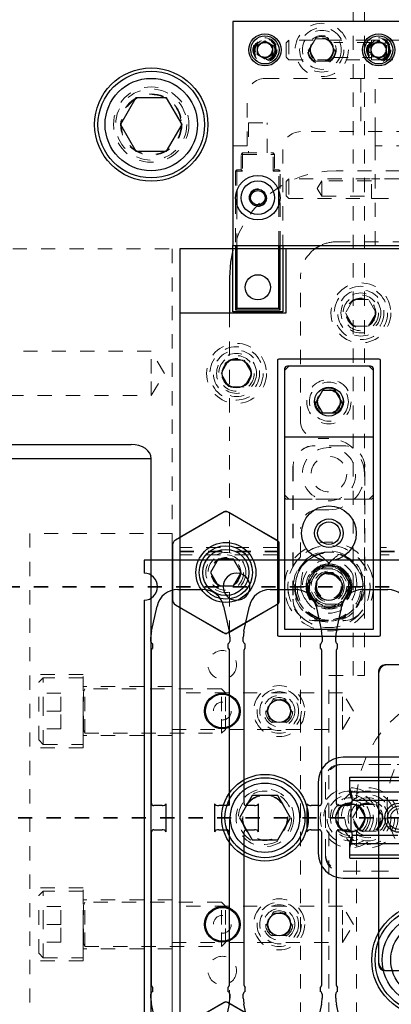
# Model space of a CAD drawing. Header units: inches. Extents: x 1802 to 2468, y -253 to -72.
# Tile 47 of 256: x 1810.18 to 1812.8, y -147.84 to -140.91. Entities that reach past the tile are written whole.
import ezdxf

# ---------------------------------------------------------------- set-up
doc = ezdxf.new("R2010")
doc.units = ezdxf.units.IN
doc.header["$LTSCALE"] = 0.5
doc.header["$MEASUREMENT"] = 0
doc.linetypes.add('HIDDEN', pattern=[0.225, 0.15, -0.075])
doc.linetypes.add('PHANTOM', pattern=[0.25, 0.125, -0.025, 0.025, -0.025, 0.025, -0.025])
for name, color, linetype in [('APP-M-S', 30, 'Continuous'), ('DIE-M-S', 8, 'Continuous'), ('DIE-M-S2', 1, 'Continuous'), ('DIE-M-S3', 8, 'Continuous'), ('DSS-M-S', 53, 'Continuous'), ('DST-M-S', 53, 'Continuous'), ('PAD-M-S', 135, 'Continuous'), ('PBU-M-S', 8, 'Continuous'), ('PUN-M-S', 8, 'Continuous'), ('SID-M-P', 202, 'PHANTOM'), ('ST1-M-S', 193, 'Continuous'), ('SVD-M-S', 8, 'Continuous'), ('SVE-M-S', 8, 'Continuous'), ('SVF-M-S', 8, 'Continuous')]:
    doc.layers.add(name, color=color, linetype=linetype)

msp = doc.modelspace()

# ---------------------------------------------------------------- linework, layer by layer
at = {"layer": 'APP-M-S', "linetype": 'Continuous', "lineweight": 25}
for p, q in [((1811.05987, -144.71137), (1811.05987, -144.80437)), ((1811.70987, -144.71137), (1811.05987, -144.71137)), ((1812.35987, -144.71137), (1811.70987, -144.71137)), ((1813.00987, -144.71137), (1812.35987, -144.71137)), ((1811.2963, -144.91837), (1811.47344, -144.91837)), ((1811.9463, -144.91837), (1812.12344, -144.91837)), ((1812.5963, -144.91837), (1812.77344, -144.91837)), ((1811.05987, -144.99337), (1811.05987, -148.05437)), ((1811.11224, -145.21167), (1811.1505, -145.03586)), ((1811.61924, -145.03586), (1811.6575, -145.21167)), ((1811.76224, -145.21167), (1811.8005, -145.03586)), ((1812.26924, -145.03586), (1812.3075, -145.21167)), ((1812.41224, -145.21167), (1812.4505, -145.03586)), ((1811.1077, -145.28337), (1811.1077, -145.25386)), ((1811.66203, -145.25386), (1811.66203, -145.28337)), ((1811.7577, -145.28337), (1811.7577, -145.25386)), ((1812.31203, -145.25386), (1812.31203, -145.28337)), ((1812.4077, -145.28337), (1812.4077, -145.25386)), ((1811.1127, -146.42399), (1811.1127, -145.34399)), ((1811.12097, -145.33058), (1811.12097, -145.30221)), ((1811.64877, -145.30221), (1811.64877, -145.33058)), ((1811.65703, -145.34399), (1811.65703, -146.42399)), ((1811.7627, -146.42399), (1811.7627, -145.34399)), ((1811.77097, -145.33058), (1811.77097, -145.30221)), ((1812.29877, -145.30221), (1812.29877, -145.33058)), ((1812.30703, -145.34399), (1812.30703, -146.42399)), ((1812.4127, -146.42399), (1812.4127, -145.34399)), ((1812.42097, -145.33058), (1812.42097, -145.30221)), ((1812.5077, -146.26315), (1812.5077, -146.23836)), ((1812.5077, -146.23836), (1812.86203, -146.23836)), ((1812.5077, -146.31699), (1812.5077, -146.26315)), ((1812.5077, -146.26315), (1812.86203, -146.26315)), ((1812.5077, -146.34901), (1812.5077, -146.31699)), ((1812.52099, -146.36861), (1812.51296, -146.34162)), ((1812.51296, -146.34162), (1812.85678, -146.34162)), ((1812.51296, -146.34162), (1812.51296, -146.37364)), ((1812.52099, -146.38619), (1812.51296, -146.37364)), ((1812.52099, -146.36861), (1812.52099, -146.38619)), ((1812.52537, -146.40147), (1812.52099, -146.36861)), ((1812.52537, -146.40147), (1812.52099, -146.38619)), ((1811.18558, -146.43899), (1811.1277, -146.43899)), ((1811.21558, -146.62229), (1811.21558, -146.42544)), ((1811.55416, -146.42544), (1811.55416, -146.62229)), ((1811.64203, -146.43899), (1811.58416, -146.43899)), ((1811.83558, -146.43899), (1811.7777, -146.43899)), ((1811.86558, -146.62229), (1811.86558, -146.42544)), ((1812.20416, -146.42544), (1812.20416, -146.62229)), ((1812.29203, -146.43899), (1812.23416, -146.43899)), ((1812.48558, -146.43899), (1812.4277, -146.43899)), ((1812.51558, -146.62229), (1812.51558, -146.42544)), ((1812.52537, -146.40147), (1812.84437, -146.40147)), ((1811.1127, -147.70375), (1811.1127, -146.62375)), ((1811.1277, -146.60875), (1811.18558, -146.60875)), ((1811.58416, -146.60875), (1811.64203, -146.60875)), ((1811.65703, -146.62375), (1811.65703, -147.70375)), ((1811.7627, -147.70375), (1811.7627, -146.62375)), ((1811.7777, -146.60875), (1811.83558, -146.60875)), ((1812.23416, -146.60875), (1812.29203, -146.60875)), ((1812.30703, -146.62375), (1812.30703, -147.70375)), ((1812.4127, -147.70375), (1812.4127, -146.62375)), ((1812.4277, -146.60875), (1812.48558, -146.60875)), ((1812.51296, -146.6741), (1812.52099, -146.66155)), ((1812.52099, -146.66155), (1812.52537, -146.64626)), ((1812.52099, -146.67913), (1812.52537, -146.64626)), ((1812.52099, -146.67913), (1812.52099, -146.66155)), ((1812.52537, -146.64626), (1812.84437, -146.64626)), ((1812.5077, -146.73074), (1812.5077, -146.69873)), ((1812.5077, -146.78459), (1812.5077, -146.73074)), ((1812.51296, -146.70612), (1812.51296, -146.6741)), ((1812.51296, -146.70612), (1812.52099, -146.67913)), ((1812.51296, -146.70612), (1812.85678, -146.70612)), ((1812.5077, -146.78459), (1812.86203, -146.78459)), ((1812.5077, -146.80938), (1812.5077, -146.78459)), ((1812.5077, -146.80938), (1812.86203, -146.80938)), ((1811.1077, -147.79387), (1811.1077, -147.76436)), ((1811.12097, -147.74553), (1811.12097, -147.71716)), ((1811.64877, -147.71716), (1811.64877, -147.74553)), ((1811.66203, -147.76436), (1811.66203, -147.79387)), ((1811.7577, -147.79387), (1811.7577, -147.76436)), ((1811.77097, -147.74553), (1811.77097, -147.71716)), ((1812.29877, -147.71716), (1812.29877, -147.74553)), ((1812.31203, -147.76436), (1812.31203, -147.79387)), ((1812.4077, -147.79387), (1812.4077, -147.76436)), ((1812.42097, -147.74553), (1812.42097, -147.71716)), ((1811.1505, -148.01188), (1811.11224, -147.83606)), ((1811.6575, -147.83606), (1811.61924, -148.01188)), ((1811.8005, -148.01188), (1811.76224, -147.83606)), ((1812.3075, -147.83606), (1812.26924, -148.01188)), ((1812.4505, -148.01188), (1812.41224, -147.83606))]:
    msp.add_line(p, q, dxfattribs=at)
for centre, radius, start, end in [((1811.05987, -144.89887), 0.0945, 270, 90), ((1811.70987, -144.89887), 0.0945, 90, 270), ((1811.70987, -144.89887), 0.0945, 270, 90), ((1812.35987, -144.89887), 0.0945, 90, 270), ((1812.35987, -144.89887), 0.0945, 270, 90), ((1811.2963, -145.06759), 0.14921, 90, 167.722994), ((1811.47344, -145.06759), 0.14921, 12.277006, 90), ((1811.9463, -145.06759), 0.14921, 90, 167.722994), ((1812.12344, -145.06759), 0.14921, 12.277006, 90), ((1812.5963, -145.06759), 0.14921, 90, 167.722994), ((1812.77344, -145.06759), 0.14921, 12.277006, 90), ((1811.30613, -145.25386), 0.19843, 167.722994, 180), ((1811.46361, -145.25386), 0.19843, 0, 12.277006), ((1811.95613, -145.25386), 0.19843, 167.722994, 180), ((1812.11361, -145.25386), 0.19843, 0, 12.277006), ((1812.60613, -145.25386), 0.19843, 167.722994, 180), ((1811.1277, -145.28337), 0.02, 180, 250.329275), ((1811.1277, -145.34399), 0.015, 116.667931, 180), ((1811.64203, -145.28337), 0.02, 289.670725, 0), ((1811.64203, -145.34399), 0.015, 0, 63.332069), ((1811.7777, -145.28337), 0.02, 180, 250.329275), ((1811.7777, -145.34399), 0.015, 116.667931, 180), ((1812.29203, -145.28337), 0.02, 289.670725, 0), ((1812.29203, -145.34399), 0.015, 0, 63.332069), ((1812.4277, -145.28337), 0.02, 180, 250.329275), ((1812.4277, -145.34399), 0.015, 116.667931, 180), ((1812.5691, -146.31677), 0.06139, 180.203808, 203.873316), ((1812.5691, -146.34879), 0.06139, 180.203808, 203.873316), ((1811.1277, -146.42399), 0.015, 180, 270), ((1811.18558, -146.39899), 0.04, 270, 318.590378), ((1811.58416, -146.39899), 0.04, 221.409622, 270), ((1811.64203, -146.42399), 0.015, 270, 0), ((1811.7777, -146.42399), 0.015, 180, 270), ((1811.83558, -146.39899), 0.04, 270, 318.590378), ((1812.23416, -146.39899), 0.04, 221.409622, 270), ((1812.29203, -146.42399), 0.015, 270, 0), ((1812.4277, -146.42399), 0.015, 180, 270), ((1812.48558, -146.39899), 0.04, 270, 318.590378), ((1812.48605, -146.3994), 0.03937, 318.590378, 356.982672), ((1811.1277, -146.62375), 0.015, 90, 180), ((1811.18558, -146.64875), 0.04, 41.409622, 90), ((1811.58416, -146.64875), 0.04, 90, 138.590378), ((1811.64203, -146.62375), 0.015, 0, 90), ((1811.7777, -146.62375), 0.015, 90, 180), ((1811.83558, -146.64875), 0.04, 41.409622, 90), ((1812.23416, -146.64875), 0.04, 90, 138.590378), ((1812.29203, -146.62375), 0.015, 0, 90), ((1812.4277, -146.62375), 0.015, 90, 180), ((1812.48558, -146.64875), 0.04, 41.409622, 90), ((1812.48605, -146.64833), 0.03937, 3.017328, 41.409622), ((1812.5691, -146.69895), 0.06139, 156.126684, 179.796192), ((1812.5691, -146.73096), 0.06139, 156.126684, 179.796192), ((1811.1277, -147.70375), 0.015, 180, 243.332069), ((1811.64203, -147.70375), 0.015, 296.667931, 0), ((1811.7777, -147.70375), 0.015, 180, 243.332069), ((1812.29203, -147.70375), 0.015, 296.667931, 0), ((1812.4277, -147.70375), 0.015, 180, 243.332069), ((1811.1277, -147.76436), 0.02, 109.670725, 180), ((1811.64203, -147.76436), 0.02, 0, 70.329275), ((1811.7777, -147.76436), 0.02, 109.670725, 180), ((1812.29203, -147.76436), 0.02, 0, 70.329275), ((1812.4277, -147.76436), 0.02, 109.670725, 180), ((1811.30613, -147.79387), 0.19843, 180, 192.277006), ((1811.46361, -147.79387), 0.19843, 347.722994, 0), ((1811.95613, -147.79387), 0.19843, 180, 192.277006), ((1812.11361, -147.79387), 0.19843, 347.722994, 0), ((1812.60613, -147.79387), 0.19843, 180, 192.277006)]:
    msp.add_arc(centre, radius, start, end, dxfattribs=at)
at = {"layer": 'DIE-M-S', "linetype": 'Continuous', "lineweight": 25}
for p, q in [((1826.55987, -142.52387), (1812.05987, -142.52387)), ((1812.05987, -142.97387), (1812.05987, -142.52387)), ((1811.30987, -142.97387), (1811.30987, -144.55349)), ((1811.30987, -142.97387), (1812.05987, -142.97387)), ((1812.04737, -143.36787), (1812.04737, -143.84787)), ((1812.65237, -143.34787), (1812.06737, -143.34787)), ((1812.67237, -143.84787), (1812.67237, -143.36787)), ((1811.62237, -144.37307), (1811.30987, -144.55349)), ((1811.99737, -144.57515), (1811.64737, -144.37307)), ((1812.00987, -145.00094), (1812.00987, -144.5968)), ((1811.30987, -145.04424), (1811.30987, -148.00349)), ((1811.30987, -145.04424), (1811.62237, -145.22466)), ((1811.64737, -145.22466), (1811.99737, -145.02259)), ((1813.1654, -145.44887), (1812.75434, -145.44887)), ((1812.70987, -145.49334), (1812.70987, -147.5544)), ((1812.75434, -147.59887), (1813.1654, -147.59887)), ((1811.62237, -147.82307), (1811.30987, -148.00349)), ((1811.99737, -148.02515), (1811.64737, -147.82307))]:
    msp.add_line(p, q, dxfattribs=at)
at = {"layer": 'DIE-M-S', "linetype": 'HIDDEN', "lineweight": 18}
msp.add_line((1812.06737, -144.28387), (1812.65237, -144.28387), dxfattribs=at)
at = {"layer": 'DIE-M-S', "linetype": 'Continuous', "lineweight": 25}
for centre, radius in [((1811.70987, -143.39887), 0.1005), ((1811.90987, -146.52387), 0.3045), ((1812.50987, -146.52387), 0.1005)]:
    msp.add_circle(centre, radius, dxfattribs=at)
at = {"layer": 'DIE-M-S', "linetype": 'HIDDEN', "lineweight": 18}
for centre, radius in [((1812.35987, -144.89787), 0.1875), ((1811.90987, -146.52387), 0.203)]:
    msp.add_circle(centre, radius, dxfattribs=at)
at = {"layer": 'DIE-M-S', "linetype": 'Continuous', "lineweight": 25}
for centre, radius, start, end in [((1812.06737, -143.36787), 0.02, 90, 180), ((1812.65237, -143.36787), 0.02, 0, 90), ((1811.63487, -144.39472), 0.025, 60, 120), ((1811.98487, -144.5968), 0.025, 0, 60), ((1811.98487, -145.00094), 0.025, 300, 0), ((1811.63487, -145.20301), 0.025, 240, 300), ((1812.76987, -145.50887), 0.06, 90, 180), ((1812.75434, -145.49334), 0.04447, 90, 180), ((1812.76987, -147.53887), 0.06, 180, 270), ((1812.75434, -147.5544), 0.04447, 180, 270), ((1811.63487, -147.84472), 0.025, 60, 120)]:
    msp.add_arc(centre, radius, start, end, dxfattribs=at)
at = {"layer": 'DIE-M-S', "linetype": 'HIDDEN', "lineweight": 18}
for centre, start, end in [((1812.06737, -144.26387), 180, 270), ((1812.65237, -144.26387), 270, 0)]:
    msp.add_arc(centre, 0.02, start, end, dxfattribs=at)
at = {"layer": 'DIE-M-S2', "linetype": 'Continuous', "lineweight": 25}
for p, q in [((1811.61487, -144.3774), (1811.27987, -144.57081)), ((1811.98987, -144.57081), (1811.65487, -144.3774)), ((1811.25987, -144.60546), (1811.25987, -144.99228)), ((1812.00987, -144.99228), (1812.00987, -144.60546)), ((1811.27987, -145.02692), (1811.61487, -145.22033)), ((1811.65487, -145.22033), (1811.98987, -145.02692)), ((1811.61487, -147.8274), (1811.27987, -148.02081)), ((1811.98987, -148.02081), (1811.65487, -147.8274))]:
    msp.add_line(p, q, dxfattribs=at)
msp.add_circle((1811.63487, -144.79887), 0.211, dxfattribs=at)
at = {"layer": 'DIE-M-S2', "linetype": 'HIDDEN', "lineweight": 18}
msp.add_circle((1811.63487, -144.79887), 0.14062, dxfattribs=at)
at = {"layer": 'DIE-M-S2', "linetype": 'Continuous', "lineweight": 25}
for centre, start, end in [((1811.63487, -144.41204), 60, 120), ((1811.29987, -144.60546), 120, 180), ((1811.96987, -144.60546), 0, 60), ((1811.29987, -144.99228), 180, 240), ((1811.96987, -144.99228), 300, 0), ((1811.63487, -145.18569), 240, 300), ((1811.63487, -147.86204), 60, 120)]:
    msp.add_arc(centre, 0.04, start, end, dxfattribs=at)
at = {"layer": 'DIE-M-S3', "linetype": 'Continuous', "lineweight": 25}
for p, q in [((1812.07737, -143.34787), (1812.04737, -143.37787)), ((1812.67237, -143.37787), (1812.64237, -143.34787)), ((1812.67237, -143.84787), (1812.04737, -143.84787)), ((1812.04737, -143.84787), (1812.04737, -145.19787)), ((1812.67237, -145.19787), (1812.67237, -143.84787)), ((1812.04737, -145.19787), (1812.67237, -145.19787))]:
    msp.add_line(p, q, dxfattribs=at)
at = {"layer": 'DIE-M-S3', "linetype": 'HIDDEN', "lineweight": 18}
for p, q in [((1812.46237, -143.90747), (1812.25737, -143.90747)), ((1812.46237, -143.90787), (1812.25737, -143.90787)), ((1812.10697, -144.05787), (1812.10697, -144.98787)), ((1812.10737, -144.05787), (1812.10737, -144.98787)), ((1812.61237, -144.98787), (1812.61237, -144.05787)), ((1812.61277, -144.98787), (1812.61277, -144.05787)), ((1812.04737, -144.25287), (1812.07737, -144.28287)), ((1812.64237, -144.28287), (1812.07737, -144.28287)), ((1812.64237, -144.28287), (1812.67237, -144.25287)), ((1811.30987, -144.55349), (1811.30987, -145.04424)), ((1812.35987, -144.79944), (1812.33034, -144.79944)), ((1812.33034, -144.79944), (1812.33034, -144.80387)), ((1812.3894, -144.79944), (1812.35987, -144.79944)), ((1812.3894, -144.80387), (1812.3894, -144.79944)), ((1812.25737, -145.13787), (1812.46237, -145.13787)), ((1812.25737, -145.13827), (1812.46237, -145.13827))]:
    msp.add_line(p, q, dxfattribs=at)
for centre, radius in [((1811.70987, -143.39887), 0.211), ((1811.70987, -143.39887), 0.1405), ((1812.35987, -144.10787), 0.1875), ((1812.35987, -144.10787), 0.125), ((1812.35987, -144.89787), 0.28906), ((1812.35987, -144.89787), 0.25), ((1811.63487, -144.79887), 0.1005), ((1812.35987, -144.89787), 0.10827), ((1812.35987, -144.89787), 0.09843), ((1812.35987, -144.89787), 0.08858), ((1812.35987, -144.89787), 0.08661), ((1812.50987, -146.52387), 0.211), ((1812.50987, -146.52387), 0.1405)]:
    msp.add_circle(centre, radius, dxfattribs=at)
at = {"layer": 'DIE-M-S3', "linetype": 'Continuous', "lineweight": 25}
for centre, radius in [((1812.35987, -143.59787), 0.10157), ((1812.35987, -144.52287), 0.1925), ((1812.35987, -144.52287), 0.1005), ((1812.35987, -144.52287), 0.0795)]:
    msp.add_circle(centre, radius, dxfattribs=at)
at = {"layer": 'DIE-M-S3', "linetype": 'HIDDEN', "lineweight": 18}
for centre, radius, start, end in [((1812.25737, -144.05787), 0.1504, 90, 180), ((1812.25737, -144.05787), 0.15, 90, 180), ((1812.46237, -144.05787), 0.1504, 0, 90), ((1812.46237, -144.05787), 0.15, 0, 90), ((1812.35987, -144.89787), 0.1378, 90, 150), ((1812.35987, -144.89787), 0.1378, 30, 90), ((1812.35987, -144.89787), 0.1378, 150, 210), ((1812.35987, -144.89787), 0.1378, 330, 30), ((1812.25737, -144.98787), 0.1504, 180, 270), ((1812.25737, -144.98787), 0.15, 180, 270), ((1812.35987, -144.89787), 0.1378, 210, 270), ((1812.35987, -144.89787), 0.1378, 270, 330), ((1812.46237, -144.98787), 0.1504, 270, 0), ((1812.46237, -144.98787), 0.15, 270, 0)]:
    msp.add_arc(centre, radius, start, end, dxfattribs=at)
for points, knots in [([(1812.24053, -144.82897), (1812.24786, -144.81629), (1812.26133, -144.79294), (1812.27436, -144.77038), (1812.28031, -144.76007)], [0, 0, 0, 0, 0.5431482, 1, 1, 1, 1]), ([(1812.28031, -144.76007), (1812.29531, -144.76007), (1812.32144, -144.76007), (1812.34839, -144.76007), (1812.35987, -144.76007)], [0, 0, 0, 0, 0.5742063, 1, 1, 1, 1]), ([(1812.35987, -144.76007), (1812.37451, -144.76007), (1812.40147, -144.76007), (1812.42752, -144.76007), (1812.43942, -144.76007)], [0, 0, 0, 0, 0.5431482, 1, 1, 1, 1]), ([(1812.43942, -144.76007), (1812.44693, -144.77306), (1812.45999, -144.79569), (1812.47346, -144.81903), (1812.4792, -144.82897)], [0, 0, 0, 0, 0.5742063, 1, 1, 1, 1]), ([(1812.20076, -144.89787), (1812.20826, -144.88488), (1812.22132, -144.86225), (1812.2348, -144.83891), (1812.24053, -144.82897)], [0, 0, 0, 0, 0.5742063, 1, 1, 1, 1]), ([(1812.4792, -144.82897), (1812.48652, -144.84165), (1812.5, -144.865), (1812.51303, -144.88756), (1812.51898, -144.89787)], [0, 0, 0, 0, 0.5431482, 1, 1, 1, 1]), ([(1812.24053, -144.96677), (1812.23321, -144.95409), (1812.21973, -144.93074), (1812.20671, -144.90818), (1812.20076, -144.89787)], [0, 0, 0, 0, 0.5431482, 1, 1, 1, 1]), ([(1812.51898, -144.89787), (1812.51148, -144.91086), (1812.49842, -144.93349), (1812.48494, -144.95683), (1812.4792, -144.96677)], [0, 0, 0, 0, 0.5742063, 1, 1, 1, 1]), ([(1812.28031, -145.03566), (1812.27281, -145.02267), (1812.25975, -145.00005), (1812.24627, -144.9767), (1812.24053, -144.96677)], [0, 0, 0, 0, 0.5742063, 1, 1, 1, 1]), ([(1812.4792, -144.96677), (1812.47188, -144.97945), (1812.4584, -145.00279), (1812.44538, -145.02536), (1812.43942, -145.03566)], [0, 0, 0, 0, 0.5431482, 1, 1, 1, 1]), ([(1812.35987, -145.03566), (1812.34523, -145.03566), (1812.31827, -145.03566), (1812.29221, -145.03566), (1812.28031, -145.03566)], [0, 0, 0, 0, 0.5431482, 1, 1, 1, 1]), ([(1812.43942, -145.03566), (1812.42442, -145.03566), (1812.3983, -145.03566), (1812.37134, -145.03566), (1812.35987, -145.03566)], [0, 0, 0, 0, 0.5742063, 1, 1, 1, 1])]:
    msp.add_open_spline(points, degree=3, knots=knots, dxfattribs=at)
at = {"layer": 'DSS-M-S', "linetype": 'HIDDEN', "lineweight": 18}
for p, q in [((1812.52987, -138.02387), (1812.52987, -145.52387)), ((1812.60987, -145.52387), (1812.60987, -138.02387)), ((1813.05987, -141.97387), (1812.40987, -141.97387)), ((1812.40987, -142.47387), (1813.05987, -142.47387)), ((1812.15987, -143.73287), (1812.15987, -142.72387)), ((1811.65987, -142.97387), (1811.65987, -144.66048)), ((1811.10987, -143.24262), (1810.10987, -143.24262)), ((1811.10987, -143.39887), (1811.10987, -143.24262)), ((1811.20375, -143.39887), (1811.10987, -143.24262)), ((1811.10987, -143.55512), (1811.10987, -143.39887)), ((1811.10987, -143.55512), (1811.20375, -143.39887)), ((1810.10987, -143.55512), (1811.10987, -143.55512)), ((1812.35987, -143.85787), (1812.28487, -143.85787)), ((1812.28487, -144.35787), (1812.35987, -144.35787)), ((1812.15987, -144.68918), (1812.15987, -144.48287)), ((1811.65987, -144.93725), (1811.65987, -148.11048)), ((1812.15987, -150.32387), (1812.15987, -145.10655)), ((1812.35987, -145.52387), (1812.60987, -145.52387)), ((1812.35987, -148.52387), (1812.35987, -145.52387))]:
    msp.add_line(p, q, dxfattribs=at)
at = {"layer": 'DSS-M-S', "linetype": 'Continuous', "lineweight": 25}
for p, q in [((1812.27098, -142.516), (1812.3009, -142.49887)), ((1811.68487, -142.53184), (1811.6675, -142.61713)), ((1812.25987, -142.52387), (1812.27098, -142.516)), ((1811.6675, -142.61713), (1811.65987, -142.72387)), ((1811.65987, -142.72387), (1811.65987, -142.97387)), ((1810.10987, -143.89887), (1810.96845, -143.89887)), ((1811.10987, -143.99887), (1810.10987, -143.99887)), ((1811.10987, -149.04887), (1811.10987, -143.99887))]:
    msp.add_line(p, q, dxfattribs=at)
at = {"layer": 'DSS-M-S', "linetype": 'HIDDEN', "lineweight": 18}
for centre, radius in [((1812.30987, -141.12387), 0.0795), ((1811.10987, -141.64887), 0.2655), ((1811.10987, -141.64887), 0.21095), ((1812.35987, -143.59787), 0.1005), ((1811.90987, -146.52387), 0.15625)]:
    msp.add_circle(centre, radius, dxfattribs=at)
at = {"layer": 'DSS-M-S', "linetype": 'Continuous', "lineweight": 25}
msp.add_circle((1811.10987, -141.64887), 0.3985, dxfattribs=at)
at = {"layer": 'DSS-M-S', "linetype": 'HIDDEN', "lineweight": 18}
for centre, radius, start, end in [((1812.40987, -142.72387), 0.75, 90, 165.164888), ((1812.40987, -142.72387), 0.25, 90, 115.841933), ((1812.40987, -142.72387), 0.25, 126.869898, 180), ((1812.28487, -143.73287), 0.125, 180, 270), ((1812.35987, -144.10787), 0.25, 270, 90), ((1812.28487, -144.48287), 0.125, 90, 180), ((1812.35987, -144.89787), 0.28905, 226.21757, 133.78243), ((1812.35987, -144.89787), 0.28905, 133.78243, 226.21757)]:
    msp.add_arc(centre, radius, start, end, dxfattribs=at)
at = {"layer": 'DSS-M-S', "linetype": 'Continuous', "lineweight": 25}
msp.add_ellipse((1810.96845, -143.99887), major_axis=(0.14142, 0), ratio=0.7071068, start_param=0, end_param=1.5707963, dxfattribs=at)
at = {"layer": 'DST-M-S', "linetype": 'HIDDEN', "lineweight": 18}
msp.add_circle((1812.63487, -146.52387), 0.14062, dxfattribs=at)
at = {"layer": 'DST-M-S', "linetype": 'Continuous', "lineweight": 25}
for radius in [0.3985, 0.2655]:
    msp.add_circle((1813.05987, -147.52387), radius, dxfattribs=at)
at = {"layer": 'PAD-M-S', "linetype": 'HIDDEN', "lineweight": 18}
for p, q in [((1811.25607, -142.52387), (1811.25607, -150.52387)), ((1811.99737, -145.23787), (1811.99737, -143.30787)), ((1812.00737, -143.29787), (1812.71237, -143.29787)), ((1812.72237, -143.30787), (1812.72237, -145.23787)), ((1812.71237, -145.24787), (1812.00737, -145.24787)), ((1812.45607, -145.64537), (1811.25607, -145.64537)), ((1812.45607, -145.77387), (1812.45607, -145.64537)), ((1812.53328, -145.77387), (1812.45607, -145.64537)), ((1812.45607, -145.90237), (1812.45607, -145.77387)), ((1812.45607, -145.90237), (1812.53328, -145.77387)), ((1811.25607, -145.90237), (1812.45607, -145.90237)), ((1812.43987, -146.14887), (1814.01487, -146.14887)), ((1813.99487, -146.14887), (1812.45987, -146.14887)), ((1812.33487, -146.79387), (1812.33487, -146.25387)), ((1812.33487, -146.27387), (1812.33487, -146.77387)), ((1813.97987, -146.89887), (1812.43987, -146.89887)), ((1812.45987, -146.89887), (1813.95987, -146.89887)), ((1812.45607, -147.14537), (1811.25607, -147.14537)), ((1812.45607, -147.27387), (1812.45607, -147.14537)), ((1812.53328, -147.27387), (1812.45607, -147.14537)), ((1812.45607, -147.40237), (1812.45607, -147.27387)), ((1812.45607, -147.40237), (1812.53328, -147.27387)), ((1811.25607, -147.40237), (1812.45607, -147.40237))]:
    msp.add_line(p, q, dxfattribs=at)
for centre, radius in [((1812.58487, -142.97387), 0.1005), ((1812.63487, -146.52387), 0.211), ((1812.63487, -146.52387), 0.1405)]:
    msp.add_circle(centre, radius, dxfattribs=at)
for centre, radius, start, end in [((1812.00737, -143.30787), 0.01, 90, 180), ((1812.71237, -143.30787), 0.01, 0, 90), ((1812.00737, -145.23787), 0.01, 180, 270), ((1812.71237, -145.23787), 0.01, 270, 0), ((1812.45987, -146.27387), 0.125, 90, 180), ((1812.43987, -146.25387), 0.105, 90, 180), ((1812.45987, -146.77387), 0.125, 180, 270), ((1812.43987, -146.79387), 0.105, 180, 270)]:
    msp.add_arc(centre, radius, start, end, dxfattribs=at)
at = {"layer": 'PBU-M-S', "linetype": 'HIDDEN', "lineweight": 18}
msp.add_line((1814.43487, -142.52387), (1810.10987, -142.52387), dxfattribs=at)
for centre, radius in [((1812.58487, -142.97387), 0.211), ((1812.58487, -142.97387), 0.1405), ((1812.63487, -146.52387), 0.1005)]:
    msp.add_circle(centre, radius, dxfattribs=at)
at = {"layer": 'PUN-M-S', "linetype": 'HIDDEN', "lineweight": 18}
for p, q in [((1810.25607, -144.52387), (1810.25607, -148.52387)), ((1811.25607, -144.52387), (1810.25607, -144.52387)), ((1811.25607, -148.52387), (1811.25607, -144.52387)), ((1810.63107, -145.51637), (1810.25607, -145.51637)), ((1810.63107, -146.03137), (1810.63107, -145.51637)), ((1811.25607, -145.60187), (1810.63107, -145.60187)), ((1811.25607, -145.94587), (1810.63107, -145.94587)), ((1810.63107, -146.03137), (1810.25607, -146.03137)), ((1810.63107, -147.01637), (1810.25607, -147.01637)), ((1810.63107, -147.53137), (1810.63107, -147.01637)), ((1811.25607, -147.10187), (1810.63107, -147.10187)), ((1811.25607, -147.44587), (1810.63107, -147.44587)), ((1810.63107, -147.53137), (1810.25607, -147.53137))]:
    msp.add_line(p, q, dxfattribs=at)
at = {"layer": 'SID-M-P', "linetype": 'PHANTOM', "lineweight": 35}
for p, q in [((1836.98487, -144.89887), (1802.10987, -144.89887)), ((1839.67287, -146.52387), (1801.82187, -146.52387))]:
    msp.add_line(p, q, dxfattribs=at)
at = {"layer": 'ST1-M-S', "linetype": 'Continuous', "lineweight": 25}
for p, q in [((1811.30987, -142.52387), (1811.30987, -150.52387)), ((1826.55987, -142.52387), (1811.30987, -142.52387)), ((1811.99737, -143.30787), (1811.99737, -145.23787)), ((1812.71237, -143.29787), (1812.00737, -143.29787)), ((1812.72237, -145.23787), (1812.72237, -143.30787)), ((1812.00737, -145.24787), (1812.71237, -145.24787)), ((1813.95987, -146.09887), (1812.45987, -146.09887)), ((1812.28487, -146.27387), (1812.28487, -146.77387)), ((1812.45987, -146.94887), (1813.95987, -146.94887))]:
    msp.add_line(p, q, dxfattribs=at)
at = {"layer": 'ST1-M-S', "linetype": 'HIDDEN', "lineweight": 18}
for p, q in [((1811.99737, -144.62387), (1811.30987, -144.62387)), ((1811.30987, -144.64887), (1811.99737, -144.64887)), ((1811.30987, -144.65387), (1811.99737, -144.65387)), ((1812.96425, -144.62387), (1812.72237, -144.62387)), ((1812.72237, -144.64887), (1812.97269, -144.64887)), ((1812.72237, -144.65387), (1812.9747, -144.65387)), ((1811.99737, -144.67387), (1811.30987, -144.67387)), ((1812.9839, -144.67387), (1812.72237, -144.67387))]:
    msp.add_line(p, q, dxfattribs=at)
for centre, radius in [((1811.60987, -145.44887), 0.1005), ((1812.00987, -145.77387), 0.1795), ((1812.00987, -145.77387), 0.1105), ((1812.00987, -147.27387), 0.1795), ((1812.00987, -147.27387), 0.1105), ((1811.60987, -147.59887), 0.1005)]:
    msp.add_circle(centre, radius, dxfattribs=at)
at = {"layer": 'ST1-M-S', "linetype": 'Continuous', "lineweight": 25}
for centre, radius in [((1811.60987, -145.77387), 0.125), ((1812.00987, -145.77387), 0.0795), ((1811.60987, -147.27387), 0.125), ((1812.00987, -147.27387), 0.0795)]:
    msp.add_circle(centre, radius, dxfattribs=at)
for centre, radius, start, end in [((1812.00737, -143.30787), 0.01, 90, 180), ((1812.71237, -143.30787), 0.01, 0, 90), ((1812.00737, -145.23787), 0.01, 180, 270), ((1812.71237, -145.23787), 0.01, 270, 0), ((1812.45987, -146.27387), 0.175, 90, 180), ((1812.45987, -146.77387), 0.175, 180, 270)]:
    msp.add_arc(centre, radius, start, end, dxfattribs=at)
at = {"layer": 'SVD-M-S', "linetype": 'Continuous', "lineweight": 25}
for p, q in [((1812.93487, -140.92387), (1811.68487, -140.92387)), ((1811.68487, -140.92387), (1811.68487, -142.49887)), ((1811.85537, -141.0924), (1811.90987, -141.06094)), ((1811.85537, -141.0924), (1811.85537, -141.15533)), ((1811.90987, -141.06094), (1811.96437, -141.0924)), ((1811.96437, -141.15533), (1811.96437, -141.0924)), ((1812.65537, -141.0924), (1812.70987, -141.06094)), ((1812.65537, -141.0924), (1812.65537, -141.15533)), ((1812.70987, -141.06094), (1812.76437, -141.0924)), ((1812.76437, -141.15533), (1812.76437, -141.0924)), ((1811.90987, -141.1868), (1811.85537, -141.15533)), ((1811.90987, -141.1868), (1811.96437, -141.15533)), ((1812.70987, -141.1868), (1812.65537, -141.15533)), ((1812.70987, -141.1868), (1812.76437, -141.15533)), ((1811.00162, -141.46137), (1810.89336, -141.64887)), ((1811.21812, -141.46137), (1811.00162, -141.46137)), ((1811.32637, -141.64887), (1811.21812, -141.46137)), ((1810.89336, -141.64887), (1811.00162, -141.83637)), ((1811.21812, -141.83637), (1811.32637, -141.64887)), ((1811.00162, -141.83637), (1811.21812, -141.83637)), ((1811.71223, -142.11231), (1811.71223, -142.21462)), ((1812.00751, -142.21462), (1812.00751, -142.11231)), ((1811.68487, -142.49887), (1812.93487, -142.49887)), ((1811.68487, -142.96587), (1811.68487, -142.49887)), ((1811.70239, -142.49887), (1811.70239, -142.95087)), ((1811.71223, -142.49887), (1811.71223, -142.94103)), ((1812.00751, -142.94103), (1812.00751, -142.49887)), ((1812.01735, -142.95087), (1812.01735, -142.49887)), ((1812.03487, -142.49887), (1812.03487, -142.96587)), ((1812.03487, -142.96587), (1811.68487, -142.96587)), ((1811.71223, -142.94103), (1811.70239, -142.95087)), ((1811.70239, -142.95087), (1812.01735, -142.95087)), ((1811.71223, -142.94103), (1812.00751, -142.94103)), ((1812.00751, -142.94103), (1812.01735, -142.95087)), ((1812.31476, -143.51974), (1812.26966, -143.59787)), ((1812.40497, -143.51974), (1812.31476, -143.51974)), ((1812.45008, -143.59787), (1812.40497, -143.51974)), ((1812.26966, -143.59787), (1812.31476, -143.67599)), ((1812.40497, -143.67599), (1812.45008, -143.59787)), ((1812.31476, -143.67599), (1812.40497, -143.67599)), ((1811.58074, -144.70512), (1811.52662, -144.79887)), ((1811.68899, -144.70512), (1811.58074, -144.70512)), ((1811.74312, -144.79887), (1811.68899, -144.70512)), ((1811.52662, -144.79887), (1811.58074, -144.89262)), ((1811.68899, -144.89262), (1811.74312, -144.79887)), ((1811.58074, -144.89262), (1811.68899, -144.89262)), ((1811.8198, -146.36787), (1811.72974, -146.52387)), ((1811.99993, -146.36787), (1811.8198, -146.36787)), ((1812.09, -146.52387), (1811.99993, -146.36787)), ((1811.72974, -146.52387), (1811.8198, -146.67987)), ((1811.99993, -146.67987), (1812.09, -146.52387)), ((1811.8198, -146.67987), (1811.99993, -146.67987))]:
    msp.add_line(p, q, dxfattribs=at)
at = {"layer": 'SVD-M-S', "linetype": 'HIDDEN', "lineweight": 18}
for p, q in [((1812.07847, -141.05487), (1812.05987, -141.07347)), ((1812.07847, -141.05487), (1812.07847, -141.19287)), ((1813.04987, -141.05487), (1812.07847, -141.05487)), ((1812.26476, -141.04574), (1812.21966, -141.12387)), ((1812.35497, -141.04574), (1812.26476, -141.04574)), ((1812.40008, -141.12387), (1812.35497, -141.04574)), ((1812.65887, -141.07739), (1812.65887, -141.05487)), ((1812.70987, -141.05487), (1812.65887, -141.05487)), ((1812.91887, -141.05487), (1812.70987, -141.05487)), ((1812.05987, -141.07347), (1812.05987, -141.17427)), ((1812.21966, -141.12387), (1812.26476, -141.20199)), ((1812.35497, -141.20199), (1812.40008, -141.12387)), ((1812.65887, -141.07062), (1812.39552, -141.07062)), ((1812.65887, -141.10555), (1812.64334, -141.10555)), ((1812.65887, -141.07739), (1812.65887, -141.10555)), ((1812.65887, -141.10555), (1812.65887, -141.10855)), ((1812.6859, -141.07632), (1812.65987, -141.07632)), ((1812.75987, -141.07632), (1812.73384, -141.07632)), ((1812.05987, -141.17427), (1812.07847, -141.19287)), ((1812.07847, -141.19287), (1813.04987, -141.19287)), ((1812.39537, -141.17712), (1812.65887, -141.17712)), ((1812.64334, -141.14219), (1812.65887, -141.14219)), ((1812.65887, -141.13918), (1812.65887, -141.14219)), ((1812.65887, -141.14219), (1812.65887, -141.17034)), ((1812.65887, -141.19287), (1812.65887, -141.17034)), ((1812.65887, -141.19287), (1812.70987, -141.19287)), ((1812.65987, -141.17142), (1812.6859, -141.17142)), ((1812.70987, -141.19287), (1812.91887, -141.19287)), ((1812.73384, -141.17142), (1812.75987, -141.17142)), ((1812.26476, -141.20199), (1812.35497, -141.20199)), ((1811.90987, -141.32387), (1812.93487, -141.32387)), ((1812.58487, -141.32387), (1812.58487, -141.69887)), ((1812.68487, -141.69887), (1812.68487, -141.32387)), ((1811.78487, -141.79887), (1811.78487, -141.44887)), ((1811.79491, -141.63591), (1811.92483, -141.63591)), ((1811.79491, -141.63591), (1811.79491, -141.84851)), ((1811.92483, -141.84851), (1811.92483, -141.63591)), ((1812.93487, -141.69887), (1812.15987, -141.69887)), ((1812.68487, -141.79887), (1812.68487, -141.69887)), ((1811.68487, -141.79887), (1811.78487, -141.79887)), ((1812.93487, -141.79887), (1812.68487, -141.79887)), ((1812.68487, -141.79887), (1812.68487, -142.49887)), ((1811.74176, -141.85835), (1811.7516, -141.84851)), ((1811.74176, -141.85835), (1811.7516, -141.85835)), ((1811.74176, -141.96662), (1811.74176, -141.85835)), ((1811.74668, -141.85343), (1811.7516, -141.85835)), ((1811.7516, -141.84851), (1811.96814, -141.84851)), ((1811.7516, -141.84851), (1811.7516, -141.85835)), ((1811.7516, -141.85835), (1811.7516, -141.97646)), ((1811.7516, -141.85835), (1811.96814, -141.85835)), ((1811.96814, -141.85835), (1811.96814, -141.84851)), ((1811.96814, -141.84851), (1811.97798, -141.85835)), ((1811.96814, -141.85835), (1811.97306, -141.85343)), ((1811.96814, -141.97646), (1811.96814, -141.85835)), ((1811.96814, -141.85835), (1811.97798, -141.85835)), ((1811.97798, -141.85835), (1811.97798, -141.96662)), ((1812.03487, -141.82387), (1812.03487, -142.49887)), ((1811.71223, -141.96662), (1811.70239, -141.97646)), ((1811.71223, -141.97646), (1811.70239, -141.97646)), ((1811.70239, -141.97646), (1811.70239, -142.49887)), ((1811.70731, -141.97154), (1811.71223, -141.97646)), ((1811.71223, -141.96662), (1811.71223, -141.97646)), ((1811.74176, -141.96662), (1811.71223, -141.96662)), ((1811.71223, -141.97646), (1811.71223, -142.11231)), ((1811.7516, -141.97646), (1811.71223, -141.97646)), ((1811.7516, -141.97646), (1811.74176, -141.96662)), ((1811.96814, -141.97646), (1811.97798, -141.96662)), ((1812.00751, -141.97646), (1811.96814, -141.97646)), ((1811.97798, -141.96662), (1812.00751, -141.96662)), ((1812.00751, -141.96662), (1812.01735, -141.97646)), ((1812.00751, -141.97646), (1812.00751, -141.96662)), ((1812.00751, -141.97646), (1812.01243, -141.97154)), ((1812.00751, -142.11231), (1812.00751, -141.97646)), ((1812.01735, -141.97646), (1812.00751, -141.97646)), ((1812.01735, -142.49887), (1812.01735, -141.97646)), ((1812.07847, -142.02987), (1812.05987, -142.04847)), ((1812.05987, -142.04847), (1812.05987, -142.05667)), ((1812.05987, -142.05667), (1812.05987, -142.14927)), ((1812.07847, -142.02987), (1812.07847, -142.0411)), ((1813.04987, -142.02987), (1812.07847, -142.02987)), ((1812.07847, -142.0411), (1812.07847, -142.16787)), ((1812.30987, -142.04562), (1812.27787, -142.09887)), ((1812.30987, -142.15212), (1812.30987, -142.04562)), ((1812.65887, -142.04562), (1812.30987, -142.04562)), ((1812.65887, -142.16787), (1812.65887, -142.02987)), ((1812.91887, -142.02987), (1812.65887, -142.02987)), ((1812.05987, -142.14927), (1812.07847, -142.16787)), ((1812.27787, -142.09887), (1812.30987, -142.15212)), ((1812.30987, -142.15212), (1812.65887, -142.15212)), ((1811.71223, -142.21462), (1811.71223, -142.49887)), ((1812.00751, -142.49887), (1812.00751, -142.21462)), ((1812.07847, -142.16787), (1813.04987, -142.16787)), ((1812.65887, -142.16787), (1812.91887, -142.16787)), ((1811.60162, -143.39887), (1811.65574, -143.30512)), ((1811.65574, -143.30512), (1811.76399, -143.30512)), ((1811.76399, -143.30512), (1811.81812, -143.39887)), ((1811.65574, -143.49262), (1811.60162, -143.39887)), ((1811.81812, -143.39887), (1811.76399, -143.49262)), ((1811.76399, -143.49262), (1811.65574, -143.49262)), ((1812.51868, -144.72339), (1812.50893, -144.71498)), ((1812.21553, -144.89787), (1812.2877, -144.77287)), ((1812.2877, -144.77287), (1812.43204, -144.77287)), ((1812.34393, -144.74966), (1812.37494, -144.74899)), ((1812.37494, -144.74899), (1812.3873, -144.75061)), ((1812.43204, -144.77287), (1812.50421, -144.89787)), ((1812.48168, -144.81195), (1812.48581, -144.82637)), ((1812.13609, -144.89787), (1812.11866, -144.89787)), ((1812.21081, -144.89787), (1812.12393, -144.89787)), ((1812.12393, -144.89787), (1812.21081, -144.89787)), ((1812.21608, -144.89787), (1812.13609, -144.89787)), ((1812.2877, -145.02287), (1812.21553, -144.89787)), ((1812.50421, -144.89787), (1812.43204, -145.02287)), ((1812.50519, -144.89787), (1812.50366, -144.89787)), ((1812.50893, -144.89787), (1812.50519, -144.89787)), ((1812.51466, -144.89787), (1812.50893, -144.89787)), ((1812.55691, -144.89787), (1812.51466, -144.89787)), ((1812.59581, -144.89787), (1812.55691, -144.89787)), ((1812.59954, -144.89787), (1812.59581, -144.89787)), ((1812.59954, -144.89787), (1812.60108, -144.89787)), ((1812.43204, -145.02287), (1812.2877, -145.02287)), ((1812.40162, -146.52387), (1812.45574, -146.43012)), ((1812.45574, -146.43012), (1812.56399, -146.43012)), ((1812.55278, -146.42387), (1812.55278, -148.39237)), ((1812.56399, -146.43012), (1812.61812, -146.52387)), ((1812.45574, -146.61762), (1812.40162, -146.52387)), ((1812.61812, -146.52387), (1812.56399, -146.61762)), ((1812.56399, -146.61762), (1812.45574, -146.61762))]:
    msp.add_line(p, q, dxfattribs=at)
for centre, radius in [((1812.30987, -141.12387), 0.1875), ((1812.30987, -141.12387), 0.156), ((1811.90987, -141.12387), 0.085), ((1811.90987, -141.12387), 0.079), ((1811.90987, -141.12387), 0.07475), ((1811.90987, -141.12387), 0.069), ((1812.30987, -141.12387), 0.137), ((1812.30987, -141.12387), 0.1005), ((1812.30987, -141.12387), 0.095), ((1812.30987, -141.12387), 0.08397), ((1812.30987, -141.12387), 0.0837), ((1812.30987, -141.12387), 0.08318), ((1812.70987, -141.12387), 0.085), ((1812.70987, -141.12387), 0.079), ((1812.70987, -141.12387), 0.07475), ((1812.70987, -141.12387), 0.069), ((1811.90987, -141.12387), 0.05325), ((1811.90987, -141.12387), 0.0504), ((1812.70987, -141.12387), 0.0504), ((1811.10987, -141.64887), 0.25), ((1811.10987, -141.64887), 0.21542), ((1811.10987, -141.64887), 0.21515), ((1811.10987, -141.64887), 0.21463), ((1811.85987, -142.16347), 0.0625), ((1811.70987, -143.39887), 0.1875), ((1811.70987, -143.39887), 0.1625), ((1811.70987, -143.39887), 0.125), ((1811.70987, -143.39887), 0.10497), ((1811.70987, -143.39887), 0.1047), ((1811.70987, -143.39887), 0.10418), ((1812.35987, -143.59787), 0.156), ((1812.35987, -143.59787), 0.137), ((1812.35987, -143.59787), 0.095), ((1812.35987, -143.59787), 0.08397), ((1812.35987, -143.59787), 0.0837), ((1812.35987, -143.59787), 0.08318), ((1812.35987, -143.59787), 0.0795), ((1812.35987, -144.89787), 0.3125), ((1811.63487, -144.79887), 0.125), ((1811.63487, -144.79887), 0.10497), ((1811.63487, -144.79887), 0.1047), ((1811.63487, -144.79887), 0.10418), ((1812.35987, -144.89787), 0.1575), ((1812.35987, -144.89787), 0.125), ((1812.35987, -144.89787), 0.09475), ((1813.35987, -146.42387), 0.59055), ((1811.90987, -146.52387), 0.1875), ((1811.90987, -146.52387), 0.16072), ((1811.90987, -146.52387), 0.16045), ((1811.90987, -146.52387), 0.15993), ((1812.50987, -146.52387), 0.1875), ((1812.50987, -146.52387), 0.1625), ((1812.50987, -146.52387), 0.125), ((1812.50987, -146.52387), 0.10497), ((1812.50987, -146.52387), 0.1047), ((1812.50987, -146.52387), 0.10418), ((1812.85558, -146.52387), 0.0625)]:
    msp.add_circle(centre, radius, dxfattribs=at)
at = {"layer": 'SVD-M-S', "linetype": 'Continuous', "lineweight": 25}
for centre, radius in [((1811.90987, -141.12387), 0.113), ((1811.90987, -141.12387), 0.099), ((1812.70987, -141.12387), 0.113), ((1812.70987, -141.12387), 0.099), ((1811.10987, -141.64887), 0.375), ((1811.10987, -141.64887), 0.325), ((1811.85987, -142.16347), 0.15625), ((1811.85987, -142.16347), 0.11811), ((1811.85987, -142.16347), 0.05906), ((1811.85987, -142.16347), 0.05075), ((1811.85987, -142.79339), 0.08858), ((1811.63487, -144.79887), 0.1875), ((1811.63487, -144.79887), 0.1625), ((1811.90987, -146.52387), 0.28125), ((1811.90987, -146.52387), 0.24375), ((1812.85558, -146.52387), 0.1025), ((1812.85558, -146.52387), 0.08281)]:
    msp.add_circle(centre, radius, dxfattribs=at)
for centre, start, end in [((1811.90987, -141.12387), 120, 180), ((1811.90987, -141.12387), 180, 240), ((1811.90987, -141.12387), 60, 120), ((1811.90987, -141.12387), 360, 60), ((1811.90987, -141.12387), 300, 360), ((1812.70987, -141.12387), 120, 180), ((1812.70987, -141.12387), 180, 240), ((1812.70987, -141.12387), 60, 120), ((1812.70987, -141.12387), 360, 60), ((1812.70987, -141.12387), 300, 360), ((1811.90987, -141.12387), 240, 300), ((1812.70987, -141.12387), 240, 300)]:
    msp.add_arc(centre, 0.0545, start, end, dxfattribs=at)
at = {"layer": 'SVD-M-S', "linetype": 'HIDDEN', "lineweight": 18}
for centre, radius, start, end in [((1812.70987, -141.12387), 0.05325, 163.28485, 196.71515), ((1812.70987, -141.12387), 0.05325, 63.247239, 116.752761), ((1812.70987, -141.12387), 0.05325, 243.247239, 296.752761), ((1811.90987, -141.44887), 0.125, 90, 180), ((1812.15987, -141.82387), 0.125, 90, 180), ((1812.35656, -144.89302), 0.23795, 32.824902, 181.167436), ((1812.3625, -144.89414), 0.2386, 359.105037, 180.894963), ((1812.35987, -144.89787), 0.23594, 50.817833, 0), ((1812.35786, -144.8964), 0.23394, 107.137412, 180.359972), ((1812.36372, -144.8939), 0.231, 28.082965, 73.11631), ((1812.35379, -144.89559), 0.15516, 359.160365, 180.839635), ((1812.36595, -144.89559), 0.15516, 359.160365, 180.839635), ((1812.35831, -144.89614), 0.14752, 83.189303, 180.673002), ((1812.35987, -144.89787), 0.14906, 35.197242, 0), ((1812.36341, -144.89482), 0.14646, 97.644637, 152.137401), ((1812.35632, -144.89482), 0.14646, 27.862599, 82.355363), ((1812.35814, -144.89757), 0.15079, 359.88503, 46.368431), ((1812.35987, -144.89787), 0.14906, 0, 33.04852), ((1812.35723, -144.9016), 0.2386, 179.105037, 0.894963), ((1812.3625, -144.9016), 0.2386, 179.105037, 0.894963), ((1812.35379, -144.90161), 0.22989, 179.068279, 0.931721), ((1812.36595, -144.90161), 0.22989, 179.068279, 0.931721), ((1812.35379, -144.90014), 0.15516, 179.160365, 0.839635), ((1812.36492, -144.89842), 0.16627, 179.810685, 236.591078), ((1812.36595, -144.90014), 0.15516, 179.160365, 0.839635), ((1812.35723, -144.90001), 0.14644, 179.160365, 0.839635), ((1812.3625, -144.90001), 0.14644, 179.160365, 0.839635), ((1813.35987, -146.42387), 0.80709, 0, 180)]:
    msp.add_arc(centre, radius, start, end, dxfattribs=at)
for centre, major_axis, ratio, start_param, end_param in [((1812.358, -144.89787), (-0.23781, 0), 0.9791612, 5.3798148, 6.2831853), ((1812.36174, -144.89787), (0.23781, 0), 0.9791612, 0, 0.9033705), ((1812.357, -144.89787), (-0.15193, 0), 0.9791612, 4.7985517, 6.2831853), ((1812.36273, -144.89787), (0.15193, 0), 0.9791612, 0, 1.4846336), ((1812.31835, -144.89787), (-0.15552, 0), 0.9360304, 0, 1.2773936), ((1812.39018, -144.89787), (0.1851, 0), 0.9704459, 3.1415927, 4.0294649)]:
    msp.add_ellipse(centre, major_axis=major_axis, ratio=ratio, start_param=start_param, end_param=end_param, dxfattribs=at)
for points, knots in [([(1812.65887, -141.10855), (1812.66112, -141.10311), (1812.66562, -141.09226), (1812.67578, -141.08214), (1812.68323, -141.07786), (1812.6859, -141.07632)], [0, 0, 0, 0, 0.3921824, 0.7819144, 1, 1, 1, 1]), ([(1812.73384, -141.07632), (1812.73928, -141.07981), (1812.75017, -141.08681), (1812.7597, -141.10258), (1812.76363, -141.11914), (1812.7628, -141.13411), (1812.75803, -141.14807), (1812.74939, -141.1607), (1812.74052, -141.16791), (1812.73462, -141.17101), (1812.73384, -141.17142)], [0, 0, 0, 0, 0.1711566, 0.3428612, 0.4624991, 0.5824112, 0.6973836, 0.8242704, 0.9768053, 1, 1, 1, 1]), ([(1812.6859, -141.17142), (1812.68047, -141.16793), (1812.66959, -141.16093), (1812.6618, -141.14815), (1812.65926, -141.14038), (1812.65887, -141.13918)], [0, 0, 0, 0, 0.4574409, 0.9163463, 1, 1, 1, 1]), ([(1812.16283, -144.89787), (1812.16425, -144.87176), (1812.16757, -144.81077), (1812.19029, -144.75391), (1812.20328, -144.72138)], [0, 0, 0, 0, 0.4280472, 1, 1, 1, 1]), ([(1812.28893, -144.67285), (1812.30789, -144.68732), (1812.33873, -144.71085), (1812.3655, -144.73887), (1812.37581, -144.74966)], [0, 0, 0, 0, 0.6148959, 1, 1, 1, 1]), ([(1812.43081, -144.67285), (1812.41184, -144.68732), (1812.38101, -144.71085), (1812.35424, -144.73887), (1812.34393, -144.74966)], [0, 0, 0, 0, 0.6148959, 1, 1, 1, 1]), ([(1812.51645, -144.72138), (1812.53446, -144.74085), (1812.57046, -144.77977), (1812.59298, -144.84468), (1812.5951, -144.88453), (1812.59581, -144.89787)], [0, 0, 0, 0, 0.3998432, 0.7991389, 1, 1, 1, 1]), ([(1812.55691, -144.89787), (1812.55549, -144.87176), (1812.55217, -144.81077), (1812.52945, -144.75391), (1812.51645, -144.72138)], [0, 0, 0, 0, 0.42804719, 1, 1, 1, 1]), ([(1812.37581, -144.74966), (1812.39256, -144.7532), (1812.42605, -144.76026), (1812.46128, -144.78592), (1812.47678, -144.8057), (1812.48168, -144.81195)], [0, 0, 0, 0, 0.40622825, 0.81232037, 1, 1, 1, 1])]:
    msp.add_open_spline(points, degree=3, knots=knots, dxfattribs=at)
at = {"layer": 'SVE-M-S', "linetype": 'HIDDEN', "lineweight": 18}
for p, q in [((1811.91966, -145.77387), (1811.96476, -145.69574)), ((1811.96476, -145.69574), (1812.05497, -145.69574)), ((1812.05497, -145.69574), (1812.10008, -145.77387)), ((1811.96476, -145.85199), (1811.91966, -145.77387)), ((1812.10008, -145.77387), (1812.05497, -145.85199)), ((1812.05497, -145.85199), (1811.96476, -145.85199)), ((1811.91966, -147.27387), (1811.96476, -147.19574)), ((1811.96476, -147.19574), (1812.05497, -147.19574)), ((1812.05497, -147.19574), (1812.10008, -147.27387)), ((1811.96476, -147.35199), (1811.91966, -147.27387)), ((1812.10008, -147.27387), (1812.05497, -147.35199)), ((1812.05497, -147.35199), (1811.96476, -147.35199))]:
    msp.add_line(p, q, dxfattribs=at)
for centre, radius in [((1812.00987, -145.77387), 0.156), ((1812.00987, -145.77387), 0.137), ((1812.00987, -145.77387), 0.095), ((1812.00987, -145.77387), 0.08397), ((1812.00987, -145.77387), 0.0837), ((1812.00987, -145.77387), 0.08318), ((1811.60987, -145.77387), 0.063), ((1812.00987, -147.27387), 0.156), ((1812.00987, -147.27387), 0.137), ((1811.60987, -147.27387), 0.063), ((1812.00987, -147.27387), 0.095), ((1812.00987, -147.27387), 0.08397), ((1812.00987, -147.27387), 0.0837), ((1812.00987, -147.27387), 0.08318)]:
    msp.add_circle(centre, radius, dxfattribs=at)
at = {"layer": 'SVE-M-S', "linetype": 'Continuous', "lineweight": 25}
for centre, radius in [((1811.60987, -145.77387), 0.11888), ((1813.05987, -147.52387), 0.375), ((1811.60987, -147.27387), 0.11888), ((1813.05987, -147.52387), 0.325)]:
    msp.add_circle(centre, radius, dxfattribs=at)
at = {"layer": 'SVF-M-S', "linetype": 'HIDDEN', "lineweight": 18}
for p, q in [((1812.53074, -142.88012), (1812.47662, -142.97387)), ((1812.63899, -142.88012), (1812.53074, -142.88012)), ((1812.69312, -142.97387), (1812.63899, -142.88012)), ((1812.47662, -142.97387), (1812.53074, -143.06762)), ((1812.63899, -143.06762), (1812.69312, -142.97387)), ((1812.53074, -143.06762), (1812.63899, -143.06762)), ((1810.34982, -145.53949), (1810.31857, -145.57074)), ((1810.34982, -145.77387), (1810.34982, -145.53949)), ((1810.63107, -145.53949), (1810.34982, -145.53949)), ((1810.31857, -145.77387), (1810.31857, -145.57074)), ((1810.63146, -145.61762), (1810.63107, -145.61762)), ((1810.63146, -145.77387), (1810.63146, -145.61762)), ((1810.64156, -145.61762), (1810.63299, -145.64117)), ((1810.64156, -145.77387), (1810.64156, -145.61762)), ((1811.60332, -145.61762), (1810.64156, -145.61762)), ((1811.60332, -145.77387), (1811.60332, -145.61762)), ((1811.63107, -145.64537), (1811.60332, -145.61762)), ((1810.47482, -145.64887), (1810.31857, -145.64887)), ((1810.47482, -145.77387), (1810.47482, -145.64887)), ((1810.63299, -145.90611), (1810.63299, -145.64163)), ((1811.63107, -145.77387), (1811.63107, -145.64537)), ((1810.31857, -145.97699), (1810.31857, -145.77387)), ((1810.47482, -145.77387), (1810.31857, -145.77387)), ((1810.34982, -146.00824), (1810.34982, -145.77387)), ((1810.47482, -145.89887), (1810.47482, -145.77387)), ((1810.63146, -145.93012), (1810.63146, -145.77387)), ((1810.64156, -145.93012), (1810.64156, -145.77387)), ((1811.60332, -145.93012), (1811.60332, -145.77387)), ((1811.63107, -145.90237), (1811.63107, -145.77387)), ((1810.47482, -145.89887), (1810.31857, -145.89887)), ((1811.60332, -145.93012), (1811.63107, -145.90237)), ((1810.63107, -145.93012), (1810.63146, -145.93012)), ((1810.63299, -145.90656), (1810.64156, -145.93012)), ((1810.64156, -145.93012), (1811.60332, -145.93012)), ((1810.31857, -145.97699), (1810.34982, -146.00824)), ((1810.34982, -146.00824), (1810.63107, -146.00824)), ((1812.52662, -146.52387), (1812.58074, -146.43012)), ((1812.58074, -146.43012), (1812.68899, -146.43012)), ((1812.68899, -146.43012), (1812.74312, -146.52387)), ((1812.58074, -146.61762), (1812.52662, -146.52387)), ((1812.74312, -146.52387), (1812.68899, -146.61762)), ((1812.68899, -146.61762), (1812.58074, -146.61762)), ((1810.34982, -147.03949), (1810.31857, -147.07074)), ((1810.31857, -147.27387), (1810.31857, -147.07074)), ((1810.34982, -147.27387), (1810.34982, -147.03949)), ((1810.63107, -147.03949), (1810.34982, -147.03949)), ((1810.47482, -147.14887), (1810.31857, -147.14887)), ((1810.47482, -147.27387), (1810.47482, -147.14887)), ((1810.63146, -147.11762), (1810.63107, -147.11762)), ((1810.63146, -147.27387), (1810.63146, -147.11762)), ((1810.64156, -147.11762), (1810.63299, -147.14117)), ((1810.63299, -147.40611), (1810.63299, -147.14163)), ((1810.64156, -147.27387), (1810.64156, -147.11762)), ((1811.60332, -147.11762), (1810.64156, -147.11762)), ((1811.60332, -147.27387), (1811.60332, -147.11762)), ((1811.63107, -147.14537), (1811.60332, -147.11762)), ((1811.63107, -147.27387), (1811.63107, -147.14537)), ((1810.31857, -147.47699), (1810.31857, -147.27387)), ((1810.47482, -147.27387), (1810.31857, -147.27387)), ((1810.34982, -147.50824), (1810.34982, -147.27387)), ((1810.47482, -147.39887), (1810.47482, -147.27387)), ((1810.63146, -147.43012), (1810.63146, -147.27387)), ((1810.64156, -147.43012), (1810.64156, -147.27387)), ((1811.60332, -147.43012), (1811.60332, -147.27387)), ((1811.63107, -147.40237), (1811.63107, -147.27387)), ((1810.47482, -147.39887), (1810.31857, -147.39887)), ((1810.63299, -147.40656), (1810.64156, -147.43012)), ((1811.60332, -147.43012), (1811.63107, -147.40237)), ((1810.31857, -147.47699), (1810.34982, -147.50824)), ((1810.63107, -147.43012), (1810.63146, -147.43012)), ((1810.64156, -147.43012), (1811.60332, -147.43012)), ((1810.34982, -147.50824), (1810.63107, -147.50824))]:
    msp.add_line(p, q, dxfattribs=at)
for centre, radius in [((1812.58487, -142.97387), 0.1875), ((1812.58487, -142.97387), 0.1625), ((1812.58487, -142.97387), 0.125), ((1812.58487, -142.97387), 0.10497), ((1812.58487, -142.97387), 0.1047), ((1812.58487, -142.97387), 0.10418), ((1812.63487, -146.52387), 0.1875), ((1812.63487, -146.52387), 0.1625), ((1812.63487, -146.52387), 0.125), ((1812.63487, -146.52387), 0.10497), ((1812.63487, -146.52387), 0.1047), ((1812.63487, -146.52387), 0.10418)]:
    msp.add_circle(centre, radius, dxfattribs=at)
for centre, start, end in [((1810.63225, -145.6409), 180, 340), ((1810.63225, -145.90683), 20, 180), ((1810.63225, -147.1409), 180, 340), ((1810.63225, -147.40683), 20, 180)]:
    msp.add_arc(centre, 0.000787, start, end, dxfattribs=at)

doc.saveas('drawing.dxf')
